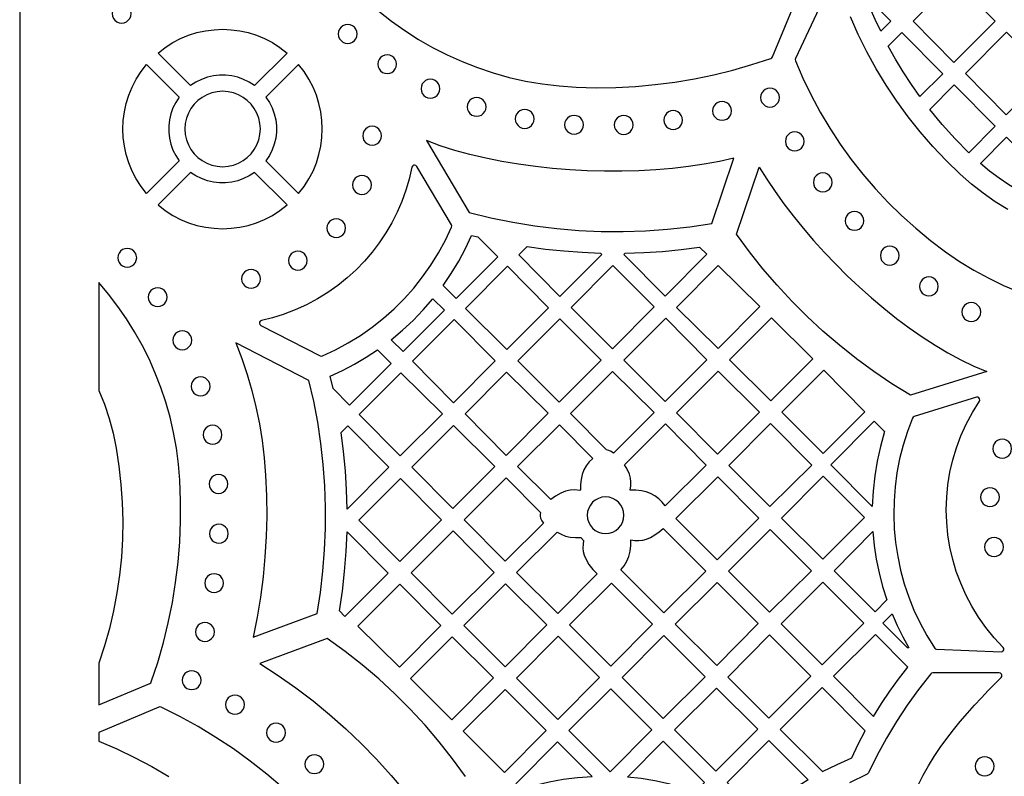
# Model space of a CAD drawing. Header units: millimetres. Extents: x -1358 to 1640, y -1421 to -323.
# Tile 6 of 131: x -1358 to -1184, y -1151 to -1017. Entities that reach past the tile are written whole.
import ezdxf

# ---------------------------------------------------------------- set-up
doc = ezdxf.new("R2010")
doc.units = ezdxf.units.MM
doc.layers.add('pattern', color=5, linetype='Continuous', true_color=0x0000ff)

msp = doc.modelspace()

# ---------------------------------------------------------------- linework, layer by layer
at = {"layer": 'pattern'}
for points in [[(1640.39, -1421.13), (1640.39, -323.13), (-1357.61, -323.13), (-1357.61, -1421.13)], [(-1199.68, -1017.1), (-1192.42, -1009.82), (-1185.19, -1017.13), (-1192.46, -1024.42)], [(-1205.42, -1018.91), (-1206.41, -1016.82), (-1207.32, -1014.7), (-1208.18, -1012.55), (-1203.65, -1017.14)], [(-1339.6, -1017.46), (-1339.16, -1017.4), (-1338.75, -1017.23), (-1338.41, -1016.97), (-1338.15, -1016.63), (-1337.98, -1016.23), (-1337.92, -1015.78), (-1337.98, -1015.33), (-1338.15, -1014.93), (-1338.41, -1014.59), (-1338.75, -1014.33), (-1339.16, -1014.16), (-1339.6, -1014.1), (-1340.05, -1014.16), (-1340.45, -1014.33), (-1340.79, -1014.59), (-1341.05, -1014.93), (-1341.22, -1015.33), (-1341.28, -1015.78), (-1341.22, -1016.23), (-1341.05, -1016.63), (-1340.79, -1016.97), (-1340.45, -1017.23), (-1340.05, -1017.4)], [(-1299.63, -1021.05), (-1299.19, -1020.99), (-1298.79, -1020.82), (-1298.45, -1020.56), (-1298.19, -1020.22), (-1298.02, -1019.83), (-1297.96, -1019.38), (-1298.02, -1018.94), (-1298.19, -1018.54), (-1298.45, -1018.2), (-1298.79, -1017.94), (-1299.19, -1017.77), (-1299.63, -1017.71), (-1300.07, -1017.77), (-1300.47, -1017.94), (-1300.81, -1018.2), (-1301.07, -1018.54), (-1301.24, -1018.94), (-1301.3, -1019.38), (-1301.24, -1019.83), (-1301.07, -1020.22), (-1300.81, -1020.56), (-1300.47, -1020.82), (-1300.07, -1020.99)], [(-1316.09, -1028.52), (-1317.04, -1027.9), (-1318.03, -1027.41), (-1319.06, -1027.04), (-1320.12, -1026.8), (-1321.2, -1026.67), (-1322.28, -1026.67), (-1323.36, -1026.8), (-1324.42, -1027.04), (-1325.45, -1027.41), (-1326.45, -1027.9), (-1327.39, -1028.52), (-1333.15, -1022.75), (-1331.88, -1021.77), (-1330.55, -1020.92), (-1329.17, -1020.2), (-1327.74, -1019.61), (-1326.27, -1019.15), (-1324.78, -1018.82), (-1323.26, -1018.63), (-1321.74, -1018.56), (-1320.22, -1018.63), (-1318.71, -1018.82), (-1317.22, -1019.15), (-1315.75, -1019.61), (-1314.32, -1020.2), (-1312.93, -1020.92), (-1311.6, -1021.77), (-1310.33, -1022.75)], [(-1194.44, -1026.41), (-1198.47, -1030.46), (-1199.99, -1028.3), (-1201.43, -1026.09), (-1202.8, -1023.84), (-1204.09, -1021.53), (-1201.66, -1019.1)], [(-1190.44, -1026.38), (-1183.17, -1019.09), (-1175.95, -1026.41), (-1183.21, -1033.7)], [(-1292.65, -1026.39), (-1292.2, -1026.34), (-1291.8, -1026.17), (-1291.47, -1025.91), (-1291.21, -1025.57), (-1291.04, -1025.17), (-1290.98, -1024.73), (-1291.04, -1024.28), (-1291.21, -1023.88), (-1291.47, -1023.55), (-1291.8, -1023.29), (-1292.2, -1023.12), (-1292.65, -1023.06), (-1293.09, -1023.12), (-1293.49, -1023.29), (-1293.82, -1023.55), (-1294.08, -1023.88), (-1294.25, -1024.28), (-1294.31, -1024.73), (-1294.25, -1025.17), (-1294.08, -1025.57), (-1293.82, -1025.91), (-1293.49, -1026.17), (-1293.09, -1026.34)], [(-1335.17, -1024.77), (-1329.41, -1030.54), (-1330.03, -1031.48), (-1330.52, -1032.47), (-1330.88, -1033.51), (-1331.13, -1034.57), (-1331.25, -1035.64), (-1331.25, -1036.73), (-1331.13, -1037.8), (-1330.88, -1038.86), (-1330.52, -1039.9), (-1330.03, -1040.89), (-1329.41, -1041.83), (-1335.17, -1047.59), (-1336.16, -1046.33), (-1337.01, -1044.99), (-1337.73, -1043.61), (-1338.32, -1042.18), (-1338.78, -1040.71), (-1339.1, -1039.22), (-1339.3, -1037.71), (-1339.37, -1036.19), (-1339.3, -1034.66), (-1339.1, -1033.15), (-1338.78, -1031.66), (-1338.32, -1030.19), (-1337.73, -1028.76), (-1337.01, -1027.37), (-1336.16, -1026.04)], [(-1314.07, -1030.54), (-1313.46, -1031.48), (-1312.97, -1032.47), (-1312.6, -1033.51), (-1312.36, -1034.57), (-1312.23, -1035.64), (-1312.23, -1036.73), (-1312.36, -1037.8), (-1312.6, -1038.86), (-1312.97, -1039.89), (-1313.46, -1040.89), (-1314.07, -1041.83), (-1308.31, -1047.59), (-1307.33, -1046.33), (-1306.48, -1045), (-1305.76, -1043.61), (-1305.17, -1042.18), (-1304.71, -1040.71), (-1304.38, -1039.22), (-1304.18, -1037.71), (-1304.12, -1036.18), (-1304.18, -1034.66), (-1304.38, -1033.15), (-1304.71, -1031.66), (-1305.17, -1030.19), (-1305.76, -1028.76), (-1306.48, -1027.37), (-1307.33, -1026.04), (-1308.31, -1024.77)], [(-1285, -1030.72), (-1284.56, -1030.66), (-1284.16, -1030.5), (-1283.83, -1030.24), (-1283.57, -1029.9), (-1283.4, -1029.5), (-1283.34, -1029.06), (-1283.4, -1028.61), (-1283.57, -1028.21), (-1283.83, -1027.88), (-1284.16, -1027.62), (-1284.56, -1027.45), (-1285, -1027.39), (-1285.45, -1027.45), (-1285.85, -1027.62), (-1286.18, -1027.88), (-1286.44, -1028.21), (-1286.61, -1028.61), (-1286.67, -1029.06), (-1286.61, -1029.5), (-1286.44, -1029.9), (-1286.18, -1030.24), (-1285.85, -1030.5), (-1285.45, -1030.66)], [(-1185.19, -1035.69), (-1189.86, -1040.37), (-1192.27, -1037.92), (-1194.57, -1035.38), (-1196.76, -1032.72), (-1192.41, -1028.37)], [(-1321.74, -1042.85), (-1320.76, -1042.78), (-1319.82, -1042.57), (-1318.93, -1042.23), (-1318.11, -1041.78), (-1317.37, -1041.22), (-1316.71, -1040.56), (-1316.15, -1039.82), (-1315.69, -1039), (-1315.36, -1038.11), (-1315.15, -1037.17), (-1315.07, -1036.18), (-1315.15, -1035.2), (-1315.36, -1034.26), (-1315.69, -1033.37), (-1316.15, -1032.55), (-1316.71, -1031.81), (-1317.37, -1031.15), (-1318.11, -1030.59), (-1318.93, -1030.14), (-1319.82, -1029.8), (-1320.76, -1029.59), (-1321.74, -1029.52), (-1322.73, -1029.59), (-1323.67, -1029.8), (-1324.55, -1030.14), (-1325.37, -1030.59), (-1326.12, -1031.15), (-1326.78, -1031.81), (-1327.34, -1032.55), (-1327.79, -1033.37), (-1328.13, -1034.26), (-1328.34, -1035.2), (-1328.41, -1036.18), (-1328.34, -1037.17), (-1328.13, -1038.11), (-1327.79, -1039), (-1327.34, -1039.82), (-1326.78, -1040.56), (-1326.12, -1041.22), (-1325.37, -1041.78), (-1324.55, -1042.23), (-1323.67, -1042.57), (-1322.73, -1042.78)], [(-1224.99, -1032.3), (-1224.54, -1032.24), (-1224.14, -1032.07), (-1223.81, -1031.81), (-1223.55, -1031.47), (-1223.38, -1031.08), (-1223.32, -1030.63), (-1223.38, -1030.19), (-1223.55, -1029.79), (-1223.81, -1029.45), (-1224.14, -1029.19), (-1224.54, -1029.02), (-1224.99, -1028.96), (-1225.43, -1029.02), (-1225.83, -1029.19), (-1226.16, -1029.45), (-1226.42, -1029.79), (-1226.59, -1030.19), (-1226.65, -1030.63), (-1226.59, -1031.08), (-1226.42, -1031.47), (-1226.16, -1031.81), (-1225.83, -1032.07), (-1225.43, -1032.24)], [(-1276.85, -1033.94), (-1276.4, -1033.88), (-1276, -1033.71), (-1275.67, -1033.45), (-1275.41, -1033.11), (-1275.24, -1032.72), (-1275.18, -1032.27), (-1275.24, -1031.83), (-1275.41, -1031.43), (-1275.67, -1031.09), (-1276, -1030.83), (-1276.4, -1030.67), (-1276.85, -1030.61), (-1277.29, -1030.67), (-1277.69, -1030.83), (-1278.03, -1031.09), (-1278.29, -1031.43), (-1278.45, -1031.83), (-1278.51, -1032.27), (-1278.45, -1032.72), (-1278.29, -1033.11), (-1278.03, -1033.45), (-1277.69, -1033.71), (-1277.29, -1033.88)], [(-1233.46, -1034.65), (-1233.02, -1034.59), (-1232.62, -1034.43), (-1232.28, -1034.16), (-1232.02, -1033.83), (-1231.86, -1033.43), (-1231.8, -1032.98), (-1231.86, -1032.54), (-1232.02, -1032.14), (-1232.28, -1031.81), (-1232.62, -1031.55), (-1233.02, -1031.38), (-1233.46, -1031.32), (-1233.91, -1031.38), (-1234.3, -1031.55), (-1234.64, -1031.81), (-1234.9, -1032.14), (-1235.07, -1032.54), (-1235.13, -1032.98), (-1235.07, -1033.43), (-1234.9, -1033.83), (-1234.64, -1034.16), (-1234.3, -1034.43), (-1233.91, -1034.59)], [(-1268.33, -1036.07), (-1267.89, -1036.01), (-1267.49, -1035.84), (-1267.16, -1035.58), (-1266.9, -1035.24), (-1266.73, -1034.84), (-1266.67, -1034.4), (-1266.73, -1033.96), (-1266.9, -1033.56), (-1267.16, -1033.22), (-1267.49, -1032.96), (-1267.89, -1032.79), (-1268.33, -1032.73), (-1268.78, -1032.79), (-1269.18, -1032.96), (-1269.51, -1033.22), (-1269.77, -1033.56), (-1269.94, -1033.96), (-1270, -1034.4), (-1269.94, -1034.84), (-1269.77, -1035.24), (-1269.51, -1035.58), (-1269.18, -1035.84), (-1268.78, -1036.01)], [(-1259.61, -1037.11), (-1259.17, -1037.05), (-1258.77, -1036.88), (-1258.43, -1036.62), (-1258.17, -1036.28), (-1258, -1035.88), (-1257.94, -1035.44), (-1258, -1035), (-1258.17, -1034.6), (-1258.43, -1034.26), (-1258.77, -1034), (-1259.17, -1033.83), (-1259.61, -1033.77), (-1260.05, -1033.83), (-1260.45, -1034), (-1260.79, -1034.26), (-1261.05, -1034.6), (-1261.22, -1035), (-1261.28, -1035.44), (-1261.22, -1035.88), (-1261.05, -1036.28), (-1260.79, -1036.62), (-1260.45, -1036.88), (-1260.05, -1037.05)], [(-1250.84, -1037.13), (-1250.39, -1037.07), (-1249.99, -1036.9), (-1249.66, -1036.64), (-1249.39, -1036.3), (-1249.23, -1035.91), (-1249.17, -1035.46), (-1249.23, -1035.02), (-1249.39, -1034.62), (-1249.66, -1034.28), (-1249.99, -1034.02), (-1250.39, -1033.85), (-1250.84, -1033.8), (-1251.28, -1033.85), (-1251.68, -1034.02), (-1252.01, -1034.28), (-1252.27, -1034.62), (-1252.44, -1035.02), (-1252.5, -1035.46), (-1252.44, -1035.91), (-1252.27, -1036.3), (-1252.01, -1036.64), (-1251.68, -1036.9), (-1251.28, -1037.07)], [(-1242.1, -1036.28), (-1241.66, -1036.22), (-1241.26, -1036.05), (-1240.92, -1035.79), (-1240.66, -1035.45), (-1240.49, -1035.06), (-1240.43, -1034.61), (-1240.49, -1034.17), (-1240.66, -1033.77), (-1240.92, -1033.43), (-1241.26, -1033.17), (-1241.66, -1033), (-1242.1, -1032.94), (-1242.54, -1033), (-1242.94, -1033.17), (-1243.28, -1033.43), (-1243.54, -1033.77), (-1243.71, -1034.17), (-1243.77, -1034.61), (-1243.71, -1035.06), (-1243.54, -1035.45), (-1243.28, -1035.79), (-1242.94, -1036.05), (-1242.54, -1036.22)], [(-1295.31, -1039.05), (-1294.86, -1038.99), (-1294.47, -1038.82), (-1294.13, -1038.56), (-1293.87, -1038.22), (-1293.7, -1037.82), (-1293.64, -1037.38), (-1293.7, -1036.94), (-1293.87, -1036.54), (-1294.13, -1036.2), (-1294.47, -1035.94), (-1294.86, -1035.77), (-1295.31, -1035.71), (-1295.75, -1035.77), (-1296.15, -1035.94), (-1296.49, -1036.2), (-1296.75, -1036.54), (-1296.92, -1036.94), (-1296.98, -1037.38), (-1296.92, -1037.82), (-1296.75, -1038.22), (-1296.49, -1038.56), (-1296.15, -1038.82), (-1295.75, -1038.99)], [(-1220.61, -1040.04), (-1220.16, -1039.98), (-1219.76, -1039.82), (-1219.43, -1039.55), (-1219.17, -1039.22), (-1219, -1038.82), (-1218.94, -1038.37), (-1219, -1037.93), (-1219.17, -1037.53), (-1219.43, -1037.2), (-1219.76, -1036.94), (-1220.16, -1036.77), (-1220.61, -1036.71), (-1221.05, -1036.77), (-1221.45, -1036.94), (-1221.78, -1037.2), (-1222.04, -1037.53), (-1222.21, -1037.93), (-1222.27, -1038.37), (-1222.21, -1038.82), (-1222.04, -1039.22), (-1221.78, -1039.55), (-1221.45, -1039.82), (-1221.05, -1039.98)], [(-1231.36, -1041.32), (-1233.93, -1041.9), (-1236.6, -1042.39), (-1239.38, -1042.81), (-1242.24, -1043.14), (-1245.17, -1043.39), (-1248.15, -1043.56), (-1251.18, -1043.64), (-1254.24, -1043.65), (-1257.31, -1043.57), (-1260.38, -1043.4), (-1263.44, -1043.16), (-1266.46, -1042.83), (-1269.45, -1042.42), (-1272.38, -1041.93), (-1275.24, -1041.36), (-1278.02, -1040.7), (-1280.7, -1039.96), (-1283.27, -1039.13), (-1285.71, -1038.23), (-1278.14, -1050.94), (-1274.31, -1051.88), (-1270.46, -1052.67), (-1266.58, -1053.31), (-1262.68, -1053.8), (-1258.77, -1054.13), (-1254.85, -1054.3), (-1250.93, -1054.32), (-1247, -1054.19), (-1243.08, -1053.9), (-1239.17, -1053.46), (-1235.27, -1052.86)], [(-1175.94, -1044.96), (-1179.12, -1048.15), (-1180.98, -1047.14), (-1182.77, -1046.06), (-1184.49, -1044.89), (-1186.17, -1043.63), (-1187.79, -1042.28), (-1183.17, -1037.65)], [(-1333.15, -1049.61), (-1331.88, -1050.6), (-1330.55, -1051.45), (-1329.17, -1052.17), (-1327.74, -1052.76), (-1326.27, -1053.22), (-1324.77, -1053.55), (-1323.26, -1053.74), (-1321.74, -1053.81), (-1320.22, -1053.74), (-1318.71, -1053.55), (-1317.22, -1053.22), (-1315.75, -1052.76), (-1314.32, -1052.17), (-1312.93, -1051.45), (-1311.6, -1050.6), (-1310.33, -1049.61), (-1316.09, -1043.85), (-1317.04, -1044.47), (-1318.03, -1044.96), (-1319.06, -1045.33), (-1320.12, -1045.57), (-1321.2, -1045.69), (-1322.28, -1045.69), (-1323.36, -1045.57), (-1324.42, -1045.33), (-1325.45, -1044.96), (-1326.45, -1044.47), (-1327.39, -1043.85)], [(-1304.5, -1076.28), (-1304.3, -1076.33), (-1304.1, -1076.29), (-1301.78, -1075.21), (-1299.53, -1073.99), (-1297.37, -1072.66), (-1295.29, -1071.21), (-1293.31, -1069.64), (-1291.42, -1067.96), (-1289.63, -1066.18), (-1287.95, -1064.3), (-1286.38, -1062.32), (-1284.92, -1060.25), (-1283.57, -1058.09), (-1282.36, -1055.85), (-1281.26, -1053.53), (-1281.22, -1053.31), (-1281.29, -1053.1), (-1287.43, -1042.79), (-1287.6, -1042.62), (-1287.81, -1042.56), (-1288.02, -1042.6), (-1288.2, -1042.73), (-1288.3, -1042.94), (-1288.78, -1045.03), (-1289.37, -1047.02), (-1290.08, -1048.98), (-1290.9, -1050.89), (-1291.84, -1052.75), (-1292.89, -1054.55), (-1294.04, -1056.29), (-1295.3, -1057.96), (-1296.67, -1059.56), (-1298.14, -1061.07), (-1299.7, -1062.5), (-1301.36, -1063.84), (-1303.12, -1065.08), (-1304.97, -1066.22), (-1306.91, -1067.25), (-1308.94, -1068.17), (-1311.06, -1068.96), (-1312.95, -1069.55), (-1314.86, -1070.02), (-1315.08, -1070.13), (-1315.2, -1070.31), (-1315.23, -1070.53), (-1315.16, -1070.74), (-1314.97, -1070.91)], [(-1230.9, -1054.78), (-1226.88, -1042.93), (-1225.54, -1045.07), (-1224.09, -1047.23), (-1222.52, -1049.39), (-1220.86, -1051.56), (-1219.11, -1053.73), (-1217.27, -1055.87), (-1215.35, -1057.99), (-1213.37, -1060.08), (-1211.32, -1062.12), (-1209.21, -1064.1), (-1207.06, -1066.03), (-1204.86, -1067.88), (-1202.63, -1069.66), (-1200.38, -1071.34), (-1198.1, -1072.92), (-1195.81, -1074.4), (-1193.52, -1075.76), (-1191.23, -1076.99), (-1188.94, -1078.09), (-1186.67, -1079.04), (-1200.15, -1083.22), (-1203.43, -1081.2), (-1206.61, -1079.05), (-1209.71, -1076.79), (-1212.71, -1074.41), (-1215.62, -1071.92), (-1218.43, -1069.32), (-1221.14, -1066.61), (-1223.74, -1063.8), (-1226.24, -1060.89), (-1228.63, -1057.88)], [(-1215.65, -1047.29), (-1215.2, -1047.23), (-1214.81, -1047.06), (-1214.47, -1046.8), (-1214.21, -1046.46), (-1214.04, -1046.06), (-1213.98, -1045.62), (-1214.04, -1045.18), (-1214.21, -1044.78), (-1214.47, -1044.44), (-1214.81, -1044.18), (-1215.2, -1044.01), (-1215.65, -1043.95), (-1216.09, -1044.01), (-1216.49, -1044.18), (-1216.83, -1044.44), (-1217.09, -1044.78), (-1217.25, -1045.18), (-1217.31, -1045.62), (-1217.25, -1046.06), (-1217.09, -1046.46), (-1216.83, -1046.8), (-1216.49, -1047.06), (-1216.09, -1047.23)], [(-1297.12, -1047.74), (-1296.67, -1047.68), (-1296.27, -1047.52), (-1295.94, -1047.26), (-1295.68, -1046.92), (-1295.51, -1046.52), (-1295.45, -1046.08), (-1295.51, -1045.63), (-1295.68, -1045.24), (-1295.94, -1044.9), (-1296.27, -1044.64), (-1296.67, -1044.47), (-1297.12, -1044.41), (-1297.56, -1044.47), (-1297.96, -1044.64), (-1298.29, -1044.9), (-1298.56, -1045.24), (-1298.72, -1045.63), (-1298.78, -1046.08), (-1298.72, -1046.52), (-1298.56, -1046.92), (-1298.29, -1047.26), (-1297.96, -1047.52), (-1297.56, -1047.68)], [(-1210.05, -1054.09), (-1209.6, -1054.03), (-1209.21, -1053.86), (-1208.87, -1053.6), (-1208.61, -1053.26), (-1208.44, -1052.86), (-1208.38, -1052.42), (-1208.44, -1051.98), (-1208.61, -1051.58), (-1208.87, -1051.24), (-1209.21, -1050.98), (-1209.6, -1050.81), (-1210.05, -1050.75), (-1210.49, -1050.81), (-1210.89, -1050.98), (-1211.23, -1051.24), (-1211.49, -1051.58), (-1211.65, -1051.98), (-1211.71, -1052.42), (-1211.65, -1052.86), (-1211.49, -1053.26), (-1211.23, -1053.6), (-1210.89, -1053.86), (-1210.49, -1054.03)], [(-1301.66, -1055.38), (-1301.21, -1055.32), (-1300.82, -1055.15), (-1300.48, -1054.89), (-1300.22, -1054.55), (-1300.05, -1054.15), (-1299.99, -1053.71), (-1300.05, -1053.27), (-1300.22, -1052.87), (-1300.48, -1052.53), (-1300.82, -1052.27), (-1301.21, -1052.1), (-1301.66, -1052.04), (-1302.1, -1052.1), (-1302.5, -1052.27), (-1302.83, -1052.53), (-1303.1, -1052.87), (-1303.26, -1053.27), (-1303.32, -1053.71), (-1303.26, -1054.15), (-1303.1, -1054.55), (-1302.83, -1054.89), (-1302.5, -1055.15), (-1302.1, -1055.32)], [(-1273.09, -1058.78), (-1280.45, -1066.14), (-1282.76, -1063.83), (-1281.32, -1061.71), (-1280.01, -1059.54), (-1278.82, -1057.3), (-1277.74, -1054.98), (-1276.62, -1055.26)], [(-1338.6, -1060.61), (-1338.16, -1060.55), (-1337.76, -1060.39), (-1337.42, -1060.13), (-1337.16, -1059.79), (-1336.99, -1059.39), (-1336.93, -1058.95), (-1336.99, -1058.5), (-1337.16, -1058.11), (-1337.42, -1057.77), (-1337.76, -1057.51), (-1338.16, -1057.34), (-1338.6, -1057.28), (-1339.04, -1057.34), (-1339.44, -1057.51), (-1339.78, -1057.77), (-1340.04, -1058.11), (-1340.21, -1058.5), (-1340.27, -1058.95), (-1340.21, -1059.39), (-1340.04, -1059.79), (-1339.78, -1060.13), (-1339.44, -1060.39), (-1339.04, -1060.55)], [(-1308.44, -1061.12), (-1307.99, -1061.06), (-1307.6, -1060.89), (-1307.26, -1060.63), (-1307, -1060.29), (-1306.83, -1059.9), (-1306.77, -1059.45), (-1306.83, -1059.01), (-1307, -1058.61), (-1307.26, -1058.27), (-1307.6, -1058.01), (-1307.99, -1057.84), (-1308.44, -1057.79), (-1308.88, -1057.84), (-1309.28, -1058.01), (-1309.62, -1058.27), (-1309.88, -1058.61), (-1310.04, -1059.01), (-1310.1, -1059.45), (-1310.04, -1059.9), (-1309.88, -1060.29), (-1309.62, -1060.63), (-1309.28, -1060.89), (-1308.88, -1061.06)], [(-1269.39, -1058.45), (-1267.91, -1056.97), (-1264.68, -1057.41), (-1261.45, -1057.74), (-1258.21, -1057.98), (-1254.95, -1058.11), (-1254.71, -1058.36), (-1262.13, -1065.77)], [(-1250.8, -1058.37), (-1250.56, -1058.13), (-1247.26, -1058.02), (-1243.97, -1057.81), (-1240.69, -1057.49), (-1237.42, -1057.06), (-1236.17, -1058.31), (-1243.51, -1065.73)], [(-1203.82, -1060.24), (-1203.37, -1060.18), (-1202.98, -1060.01), (-1202.64, -1059.75), (-1202.38, -1059.41), (-1202.21, -1059.01), (-1202.15, -1058.57), (-1202.21, -1058.13), (-1202.38, -1057.73), (-1202.64, -1057.39), (-1202.98, -1057.13), (-1203.37, -1056.96), (-1203.82, -1056.9), (-1204.26, -1056.96), (-1204.66, -1057.13), (-1205, -1057.39), (-1205.26, -1057.73), (-1205.42, -1058.13), (-1205.48, -1058.57), (-1205.42, -1059.01), (-1205.26, -1059.41), (-1205, -1059.75), (-1204.66, -1060.01), (-1204.26, -1060.18)], [(-1316.72, -1064.34), (-1316.27, -1064.28), (-1315.87, -1064.11), (-1315.54, -1063.85), (-1315.28, -1063.51), (-1315.11, -1063.12), (-1315.05, -1062.67), (-1315.11, -1062.23), (-1315.28, -1061.83), (-1315.54, -1061.49), (-1315.87, -1061.23), (-1316.27, -1061.07), (-1316.72, -1061.01), (-1317.16, -1061.07), (-1317.56, -1061.23), (-1317.89, -1061.49), (-1318.15, -1061.83), (-1318.32, -1062.23), (-1318.38, -1062.67), (-1318.32, -1063.12), (-1318.15, -1063.51), (-1317.89, -1063.85), (-1317.56, -1064.11), (-1317.16, -1064.28)], [(-1278.83, -1067.89), (-1271.5, -1075.14), (-1264.14, -1067.78), (-1271.4, -1060.45)], [(-1260.13, -1067.72), (-1252.84, -1075.03), (-1245.45, -1067.63), (-1252.75, -1060.32)], [(-1234.15, -1060.31), (-1226.79, -1067.53), (-1234.14, -1074.96), (-1241.51, -1067.74)], [(-1340.56, -1092.6), (-1340.07, -1095.8), (-1339.71, -1099.01), (-1339.48, -1102.22), (-1339.4, -1105.43), (-1339.45, -1108.64), (-1339.64, -1111.84), (-1339.97, -1115.03), (-1340.43, -1118.2), (-1341.02, -1121.35), (-1341.75, -1124.48), (-1342.61, -1127.57), (-1343.6, -1130.63), (-1343.6, -1137.97), (-1334.6, -1134.2), (-1334.44, -1134.09), (-1334.34, -1133.92), (-1333.2, -1130.47), (-1332.2, -1126.98), (-1331.34, -1123.46), (-1330.62, -1119.91), (-1330.04, -1116.34), (-1329.61, -1112.75), (-1329.32, -1109.14), (-1329.17, -1105.52), (-1329.16, -1101.89), (-1329.3, -1098.26), (-1329.54, -1095.42), (-1329.91, -1092.61), (-1330.41, -1089.86), (-1331.03, -1087.14), (-1331.78, -1084.48), (-1332.66, -1081.87), (-1333.65, -1079.32), (-1334.75, -1076.83), (-1335.97, -1074.4), (-1337.29, -1072.04), (-1338.72, -1069.75), (-1340.25, -1067.53), (-1341.88, -1065.39), (-1343.6, -1063.32), (-1343.6, -1082.4), (-1342.64, -1084.85), (-1341.81, -1087.37), (-1341.11, -1089.96)], [(-1196.9, -1065.67), (-1196.46, -1065.61), (-1196.06, -1065.45), (-1195.72, -1065.19), (-1195.46, -1064.85), (-1195.29, -1064.45), (-1195.23, -1064.01), (-1195.29, -1063.56), (-1195.46, -1063.17), (-1195.72, -1062.83), (-1196.06, -1062.57), (-1196.46, -1062.4), (-1196.9, -1062.34), (-1197.34, -1062.4), (-1197.74, -1062.57), (-1198.08, -1062.83), (-1198.34, -1063.17), (-1198.51, -1063.56), (-1198.57, -1064.01), (-1198.51, -1064.45), (-1198.34, -1064.85), (-1198.08, -1065.19), (-1197.74, -1065.45), (-1197.34, -1065.61)], [(-1333.22, -1067.58), (-1332.78, -1067.52), (-1332.38, -1067.35), (-1332.04, -1067.09), (-1331.78, -1066.75), (-1331.62, -1066.35), (-1331.56, -1065.91), (-1331.62, -1065.47), (-1331.78, -1065.07), (-1332.04, -1064.73), (-1332.38, -1064.47), (-1332.78, -1064.3), (-1333.22, -1064.24), (-1333.67, -1064.3), (-1334.06, -1064.47), (-1334.4, -1064.73), (-1334.66, -1065.07), (-1334.83, -1065.47), (-1334.89, -1065.91), (-1334.83, -1066.35), (-1334.66, -1066.75), (-1334.4, -1067.09), (-1334.06, -1067.35), (-1333.67, -1067.52)], [(-1289.85, -1075.53), (-1291.94, -1073.43), (-1289.94, -1071.77), (-1288.05, -1070.01), (-1286.26, -1068.15), (-1284.57, -1066.18), (-1282.53, -1068.21)], [(-1189.4, -1070.2), (-1188.95, -1070.14), (-1188.56, -1069.98), (-1188.22, -1069.71), (-1187.96, -1069.38), (-1187.79, -1068.98), (-1187.73, -1068.53), (-1187.79, -1068.09), (-1187.96, -1067.69), (-1188.22, -1067.36), (-1188.56, -1067.09), (-1188.95, -1066.93), (-1189.4, -1066.87), (-1189.84, -1066.93), (-1190.24, -1067.09), (-1190.58, -1067.36), (-1190.84, -1067.69), (-1191.01, -1068.09), (-1191.07, -1068.53), (-1191.01, -1068.98), (-1190.84, -1069.38), (-1190.58, -1069.71), (-1190.24, -1069.98), (-1189.84, -1070.14)], [(-1288.19, -1077.24), (-1280.93, -1084.57), (-1273.54, -1077.18), (-1280.79, -1069.85)], [(-1262.13, -1069.72), (-1269.53, -1077.14), (-1262.26, -1084.46), (-1254.82, -1077.02)], [(-1243.4, -1069.65), (-1250.8, -1077.04), (-1243.54, -1084.37), (-1236.15, -1076.98)], [(-1217.44, -1076.82), (-1224.74, -1069.58), (-1232.12, -1076.96), (-1224.85, -1084.23)], [(-1328.87, -1075.19), (-1328.42, -1075.13), (-1328.03, -1074.97), (-1327.69, -1074.71), (-1327.43, -1074.37), (-1327.26, -1073.97), (-1327.2, -1073.53), (-1327.26, -1073.08), (-1327.43, -1072.69), (-1327.69, -1072.35), (-1328.03, -1072.09), (-1328.42, -1071.92), (-1328.87, -1071.86), (-1329.31, -1071.92), (-1329.71, -1072.09), (-1330.05, -1072.35), (-1330.31, -1072.69), (-1330.47, -1073.08), (-1330.53, -1073.53), (-1330.47, -1073.97), (-1330.31, -1074.37), (-1330.05, -1074.71), (-1329.71, -1074.97), (-1329.31, -1075.13)], [(-1314.14, -1097.38), (-1313.99, -1101.03), (-1313.95, -1104.65), (-1314.04, -1108.24), (-1314.26, -1111.81), (-1314.59, -1115.37), (-1315.05, -1118.92), (-1315.64, -1122.47), (-1316.35, -1126.02), (-1305.02, -1121.84), (-1304.44, -1118.1), (-1304, -1114.35), (-1303.71, -1110.58), (-1303.55, -1106.81), (-1303.54, -1103.04), (-1303.67, -1099.28), (-1303.95, -1095.51), (-1304.37, -1091.76), (-1304.92, -1088.03), (-1305.62, -1084.31), (-1306.47, -1080.62), (-1319.42, -1073.98), (-1318.36, -1076.74), (-1317.41, -1079.55), (-1316.57, -1082.41), (-1315.85, -1085.32), (-1315.24, -1088.27), (-1314.75, -1091.27), (-1314.38, -1094.3)], [(-1302.73, -1079.85), (-1300.55, -1078.85), (-1298.43, -1077.75), (-1296.37, -1076.54), (-1294.36, -1075.22), (-1291.94, -1077.62), (-1299.3, -1084.98), (-1302.21, -1082.07)], [(-1245.47, -1086.3), (-1252.64, -1093.47), (-1253.06, -1093.2), (-1253.5, -1092.99), (-1253.89, -1092.9), (-1260.25, -1086.48), (-1252.8, -1079.04)], [(-1226.84, -1086.21), (-1234.14, -1078.98), (-1241.5, -1086.34), (-1234.27, -1093.64)], [(-1208.2, -1086.17), (-1215.46, -1078.84), (-1222.87, -1086.25), (-1215.58, -1093.54)], [(-1325.63, -1083.34), (-1325.18, -1083.28), (-1324.78, -1083.12), (-1324.45, -1082.86), (-1324.19, -1082.52), (-1324.02, -1082.12), (-1323.96, -1081.68), (-1324.02, -1081.23), (-1324.19, -1080.84), (-1324.45, -1080.5), (-1324.78, -1080.24), (-1325.18, -1080.07), (-1325.63, -1080.01), (-1326.07, -1080.07), (-1326.47, -1080.24), (-1326.8, -1080.5), (-1327.06, -1080.84), (-1327.23, -1081.23), (-1327.29, -1081.68), (-1327.23, -1082.12), (-1327.06, -1082.52), (-1326.8, -1082.86), (-1326.47, -1083.12), (-1326.07, -1083.28)], [(-1290.23, -1079.28), (-1297.59, -1086.64), (-1290.33, -1093.97), (-1282.9, -1086.54)], [(-1271.54, -1079.18), (-1278.89, -1086.54), (-1271.64, -1093.87), (-1264.21, -1086.44)], [(-1184.15, -1128.62), (-1183.91, -1128.57), (-1183.74, -1128.43), (-1183.66, -1128.23), (-1183.66, -1128.01), (-1183.79, -1127.81), (-1185.37, -1126.1), (-1186.83, -1124.31), (-1188.15, -1122.45), (-1189.33, -1120.52), (-1190.38, -1118.52), (-1191.28, -1116.48), (-1192.06, -1114.39), (-1192.69, -1112.26), (-1193.18, -1110.1), (-1193.53, -1107.91), (-1193.74, -1105.71), (-1193.82, -1103.5), (-1193.74, -1101.28), (-1193.53, -1099.07), (-1193.17, -1096.87), (-1192.67, -1094.69), (-1192.02, -1092.53), (-1191.23, -1090.41), (-1190.29, -1088.33), (-1189.2, -1086.3), (-1187.97, -1084.32), (-1187.89, -1084.09), (-1187.93, -1083.87), (-1188.06, -1083.69), (-1188.26, -1083.59), (-1188.5, -1083.6), (-1199.49, -1087.01), (-1199.68, -1087.11), (-1199.79, -1087.28), (-1200.7, -1089.65), (-1201.45, -1092.06), (-1202.07, -1094.49), (-1202.54, -1096.94), (-1202.87, -1099.41), (-1203.06, -1101.89), (-1203.1, -1104.36), (-1203.01, -1106.83), (-1202.78, -1109.3), (-1202.4, -1111.74), (-1201.89, -1114.17), (-1201.24, -1116.56), (-1200.45, -1118.92), (-1199.53, -1121.24), (-1198.46, -1123.51), (-1197.27, -1125.73), (-1195.93, -1127.89), (-1195.78, -1128.05), (-1195.56, -1128.11)], [(-1323.51, -1091.88), (-1323.07, -1091.82), (-1322.67, -1091.66), (-1322.33, -1091.4), (-1322.07, -1091.06), (-1321.91, -1090.66), (-1321.85, -1090.22), (-1321.91, -1089.77), (-1322.07, -1089.38), (-1322.33, -1089.04), (-1322.67, -1088.78), (-1323.07, -1088.61), (-1323.51, -1088.55), (-1323.96, -1088.61), (-1324.35, -1088.78), (-1324.69, -1089.04), (-1324.95, -1089.38), (-1325.12, -1089.77), (-1325.18, -1090.22), (-1325.12, -1090.66), (-1324.95, -1091.06), (-1324.69, -1091.4), (-1324.35, -1091.66), (-1323.96, -1091.82)], [(-1292.34, -1095.97), (-1299.73, -1103.36), (-1299.82, -1099.96), (-1300.03, -1096.58), (-1300.35, -1093.2), (-1300.79, -1089.83), (-1299.59, -1088.64)], [(-1288.29, -1095.93), (-1281.04, -1103.26), (-1273.61, -1095.84), (-1280.93, -1088.58)], [(-1258.59, -1100.08), (-1259.48, -1099.98), (-1260.32, -1100.02), (-1261.14, -1100.21), (-1261.97, -1100.54), (-1262.89, -1101.06), (-1263.75, -1101.69), (-1269.63, -1095.86), (-1262.21, -1088.45), (-1256.31, -1094.41), (-1256.96, -1095.04), (-1257.48, -1095.71), (-1257.88, -1096.44), (-1258.18, -1097.24), (-1258.38, -1098.12), (-1258.48, -1099.05), (-1258.49, -1099.99)], [(-1247.71, -1100.13), (-1248.7, -1100.02), (-1249.69, -1100.02), (-1249.58, -1099.28), (-1249.57, -1098.58), (-1249.65, -1097.9), (-1249.84, -1097.22), (-1250.13, -1096.54), (-1250.4, -1096.03), (-1250.7, -1095.53), (-1243.47, -1088.3), (-1236.25, -1095.6), (-1243.52, -1102.81), (-1244.05, -1102.13), (-1244.66, -1101.54), (-1245.34, -1101.04), (-1246.08, -1100.63), (-1246.87, -1100.33)], [(-1217.58, -1095.58), (-1224.87, -1088.22), (-1232.25, -1095.67), (-1225, -1102.92)], [(-1206.56, -1087.83), (-1204.72, -1089.67), (-1205.46, -1092.28), (-1206.05, -1094.89), (-1206.48, -1097.52), (-1206.77, -1100.18), (-1206.9, -1102.89), (-1214.23, -1095.57)], [(-1183.94, -1094.35), (-1183.5, -1094.29), (-1183.1, -1094.13), (-1182.76, -1093.87), (-1182.5, -1093.53), (-1182.33, -1093.13), (-1182.27, -1092.69), (-1182.33, -1092.24), (-1182.5, -1091.84), (-1182.76, -1091.51), (-1183.1, -1091.25), (-1183.5, -1091.08), (-1183.94, -1091.02), (-1184.38, -1091.08), (-1184.78, -1091.25), (-1185.12, -1091.51), (-1185.38, -1091.84), (-1185.55, -1092.24), (-1185.61, -1092.69), (-1185.55, -1093.13), (-1185.38, -1093.53), (-1185.12, -1093.87), (-1184.78, -1094.13), (-1184.38, -1094.29)], [(-1322.47, -1100.59), (-1322.02, -1100.53), (-1321.62, -1100.36), (-1321.29, -1100.1), (-1321.03, -1099.76), (-1320.86, -1099.37), (-1320.8, -1098.92), (-1320.86, -1098.48), (-1321.03, -1098.08), (-1321.29, -1097.74), (-1321.62, -1097.48), (-1322.02, -1097.32), (-1322.47, -1097.26), (-1322.91, -1097.32), (-1323.31, -1097.48), (-1323.64, -1097.74), (-1323.9, -1098.08), (-1324.07, -1098.48), (-1324.13, -1098.92), (-1324.07, -1099.37), (-1323.9, -1099.76), (-1323.64, -1100.1), (-1323.31, -1100.36), (-1322.91, -1100.53)], [(-1290.43, -1112.66), (-1283.04, -1105.27), (-1290.29, -1097.94), (-1297.69, -1105.33)], [(-1271.61, -1097.85), (-1265.54, -1103.97), (-1265.62, -1104.31), (-1265.61, -1104.64), (-1265.52, -1104.97), (-1265.3, -1105.43), (-1265.03, -1105.85), (-1271.79, -1112.6), (-1279.04, -1105.28)], [(-1234.23, -1097.69), (-1241.64, -1105.03), (-1234.35, -1112.32), (-1226.94, -1104.98)], [(-1215.59, -1097.53), (-1222.96, -1104.96), (-1215.66, -1112.25), (-1208.3, -1104.83)], [(-1186.1, -1102.93), (-1185.66, -1102.87), (-1185.26, -1102.7), (-1184.92, -1102.44), (-1184.66, -1102.1), (-1184.49, -1101.7), (-1184.43, -1101.26), (-1184.49, -1100.82), (-1184.66, -1100.42), (-1184.92, -1100.08), (-1185.26, -1099.82), (-1185.66, -1099.65), (-1186.1, -1099.59), (-1186.54, -1099.65), (-1186.94, -1099.82), (-1187.28, -1100.08), (-1187.54, -1100.42), (-1187.71, -1100.82), (-1187.77, -1101.26), (-1187.71, -1101.7), (-1187.54, -1102.1), (-1187.28, -1102.44), (-1186.94, -1102.7), (-1186.54, -1102.87)], [(-1254.05, -1107.7), (-1253.4, -1107.63), (-1252.79, -1107.44), (-1252.24, -1107.15), (-1251.76, -1106.75), (-1251.36, -1106.27), (-1251.06, -1105.72), (-1250.88, -1105.11), (-1250.81, -1104.46), (-1250.88, -1103.81), (-1251.06, -1103.2), (-1251.36, -1102.65), (-1251.76, -1102.17), (-1252.24, -1101.77), (-1252.79, -1101.48), (-1253.4, -1101.29), (-1254.05, -1101.22), (-1254.7, -1101.29), (-1255.31, -1101.48), (-1255.86, -1101.77), (-1256.34, -1102.17), (-1256.73, -1102.65), (-1257.03, -1103.2), (-1257.22, -1103.81), (-1257.29, -1104.46), (-1257.22, -1105.11), (-1257.03, -1105.72), (-1256.73, -1106.27), (-1256.34, -1106.75), (-1255.86, -1107.15), (-1255.31, -1107.44), (-1254.7, -1107.63)], [(-1322.4, -1109.38), (-1321.96, -1109.32), (-1321.56, -1109.16), (-1321.22, -1108.9), (-1320.96, -1108.56), (-1320.79, -1108.16), (-1320.73, -1107.72), (-1320.79, -1107.27), (-1320.96, -1106.88), (-1321.22, -1106.54), (-1321.56, -1106.28), (-1321.96, -1106.11), (-1322.4, -1106.05), (-1322.84, -1106.11), (-1323.24, -1106.28), (-1323.58, -1106.54), (-1323.84, -1106.88), (-1324.01, -1107.27), (-1324.07, -1107.72), (-1324.01, -1108.16), (-1323.84, -1108.56), (-1323.58, -1108.9), (-1323.24, -1109.16), (-1322.84, -1109.32)], [(-1246.13, -1108.38), (-1245.32, -1107.93), (-1244.57, -1107.41), (-1243.87, -1106.81), (-1236.32, -1114.35), (-1243.75, -1121.71), (-1251.36, -1114.11), (-1250.74, -1113.37), (-1250.27, -1112.58), (-1249.94, -1111.74), (-1249.72, -1110.8), (-1249.61, -1109.81), (-1249.61, -1108.82), (-1248.87, -1108.93), (-1248.17, -1108.94), (-1247.49, -1108.85), (-1246.81, -1108.67)], [(-1301.08, -1121.38), (-1300.57, -1117.89), (-1300.18, -1114.39), (-1299.91, -1110.88), (-1299.75, -1107.36), (-1292.48, -1114.71), (-1300.12, -1122.35)], [(-1281.14, -1121.95), (-1273.74, -1114.56), (-1281, -1107.23), (-1288.39, -1114.62)], [(-1269.78, -1114.6), (-1262.6, -1107.42), (-1261.87, -1107.83), (-1261.12, -1108.13), (-1260.31, -1108.32), (-1259.36, -1108.42), (-1258.4, -1108.42), (-1257.92, -1108.9), (-1258.03, -1109.59), (-1258.06, -1110.25), (-1257.98, -1110.89), (-1257.81, -1111.53), (-1257.54, -1112.17), (-1256.98, -1113.15), (-1256.32, -1114.02), (-1255.53, -1114.82), (-1262.47, -1121.83)], [(-1224.96, -1106.97), (-1232.33, -1114.34), (-1225.05, -1121.61), (-1217.65, -1114.27)], [(-1206.79, -1107.33), (-1206.55, -1109.81), (-1206.19, -1112.25), (-1205.69, -1114.66), (-1205.07, -1117.05), (-1204.31, -1119.43), (-1206.4, -1121.51), (-1213.66, -1114.26)], [(-1185.38, -1111.74), (-1184.94, -1111.68), (-1184.54, -1111.51), (-1184.2, -1111.25), (-1183.94, -1110.91), (-1183.77, -1110.51), (-1183.71, -1110.07), (-1183.77, -1109.63), (-1183.94, -1109.23), (-1184.2, -1108.89), (-1184.54, -1108.63), (-1184.94, -1108.46), (-1185.38, -1108.4), (-1185.82, -1108.46), (-1186.22, -1108.63), (-1186.56, -1108.89), (-1186.82, -1109.23), (-1186.99, -1109.63), (-1187.04, -1110.07), (-1186.99, -1110.51), (-1186.82, -1110.91), (-1186.56, -1111.25), (-1186.22, -1111.51), (-1185.82, -1111.68)], [(-1323.24, -1118.12), (-1322.8, -1118.06), (-1322.4, -1117.89), (-1322.06, -1117.63), (-1321.8, -1117.29), (-1321.63, -1116.9), (-1321.57, -1116.45), (-1321.63, -1116.01), (-1321.8, -1115.61), (-1322.06, -1115.27), (-1322.4, -1115.01), (-1322.8, -1114.85), (-1323.24, -1114.79), (-1323.68, -1114.85), (-1324.08, -1115.01), (-1324.42, -1115.27), (-1324.68, -1115.61), (-1324.85, -1116.01), (-1324.91, -1116.45), (-1324.85, -1116.9), (-1324.68, -1117.29), (-1324.42, -1117.63), (-1324.08, -1117.89), (-1323.68, -1118.06)], [(-1297.83, -1124.06), (-1290.5, -1131.31), (-1283.14, -1123.96), (-1290.4, -1116.63)], [(-1271.8, -1131.25), (-1264.43, -1123.8), (-1271.74, -1116.56), (-1279.12, -1123.94)], [(-1260.44, -1123.82), (-1253.11, -1131.15), (-1245.75, -1123.72), (-1253.01, -1116.46)], [(-1234.41, -1131.04), (-1227.05, -1123.62), (-1234.31, -1116.36), (-1241.74, -1123.72)], [(-1215.66, -1116.26), (-1223.03, -1123.63), (-1215.76, -1130.9), (-1208.38, -1123.53)], [(-1205.03, -1123.51), (-1203.39, -1121.87), (-1202.5, -1123.93), (-1201.51, -1125.93), (-1200.42, -1127.89), (-1200.67, -1127.88)], [(-1324.87, -1126.76), (-1324.43, -1126.7), (-1324.03, -1126.53), (-1323.69, -1126.27), (-1323.43, -1125.93), (-1323.26, -1125.54), (-1323.2, -1125.09), (-1323.26, -1124.65), (-1323.43, -1124.25), (-1323.69, -1123.91), (-1324.03, -1123.65), (-1324.43, -1123.48), (-1324.87, -1123.42), (-1325.31, -1123.48), (-1325.71, -1123.65), (-1326.05, -1123.91), (-1326.31, -1124.25), (-1326.48, -1124.65), (-1326.53, -1125.09), (-1326.48, -1125.54), (-1326.31, -1125.93), (-1326.05, -1126.27), (-1325.71, -1126.53), (-1325.31, -1126.7)], [(-1281.2, -1140.65), (-1273.83, -1133.2), (-1281.14, -1125.96), (-1288.52, -1133.33)], [(-1262.51, -1140.54), (-1255.15, -1133.11), (-1262.44, -1125.82), (-1269.8, -1133.25)], [(-1251.11, -1133.15), (-1243.85, -1140.4), (-1236.42, -1133.04), (-1243.74, -1125.72)], [(-1225.16, -1140.3), (-1217.76, -1132.91), (-1225.05, -1125.62), (-1232.41, -1133.05)], [(-1213.76, -1132.91), (-1206.71, -1140.03), (-1205.3, -1137.76), (-1203.82, -1135.56), (-1202.26, -1133.41), (-1200.62, -1131.31), (-1206.36, -1125.52)], [(-1327.21, -1135.28), (-1326.77, -1135.22), (-1326.37, -1135.06), (-1326.03, -1134.8), (-1325.77, -1134.46), (-1325.6, -1134.06), (-1325.54, -1133.62), (-1325.6, -1133.17), (-1325.77, -1132.78), (-1326.03, -1132.44), (-1326.37, -1132.18), (-1326.77, -1132.01), (-1327.21, -1131.95), (-1327.65, -1132.01), (-1328.05, -1132.18), (-1328.39, -1132.44), (-1328.65, -1132.78), (-1328.82, -1133.17), (-1328.88, -1133.62), (-1328.82, -1134.06), (-1328.65, -1134.46), (-1328.39, -1134.8), (-1328.05, -1135.06), (-1327.65, -1135.22)], [(-1319.56, -1139.61), (-1319.11, -1139.55), (-1318.71, -1139.38), (-1318.38, -1139.12), (-1318.12, -1138.78), (-1317.95, -1138.39), (-1317.89, -1137.94), (-1317.95, -1137.5), (-1318.12, -1137.1), (-1318.38, -1136.76), (-1318.71, -1136.5), (-1319.11, -1136.34), (-1319.56, -1136.28), (-1320, -1136.34), (-1320.4, -1136.5), (-1320.73, -1136.76), (-1320.99, -1137.1), (-1321.16, -1137.5), (-1321.22, -1137.94), (-1321.16, -1138.39), (-1320.99, -1138.78), (-1320.73, -1139.12), (-1320.4, -1139.38), (-1320, -1139.55)], [(-1271.91, -1149.94), (-1264.55, -1142.51), (-1271.8, -1135.25), (-1279.24, -1142.61)], [(-1260.54, -1142.51), (-1253.21, -1149.84), (-1245.85, -1142.41), (-1253.11, -1135.15)], [(-1234.56, -1149.69), (-1227.16, -1142.3), (-1234.42, -1135.05), (-1241.85, -1142.41)], [(-1210.51, -1147.32), (-1209.38, -1144.93), (-1208.16, -1142.58), (-1215.76, -1134.91), (-1223.2, -1142.34), (-1215.69, -1149.78), (-1213.13, -1148.49)], [(-1312.3, -1144.56), (-1311.85, -1144.5), (-1311.45, -1144.33), (-1311.12, -1144.07), (-1310.86, -1143.73), (-1310.69, -1143.33), (-1310.63, -1142.89), (-1310.69, -1142.44), (-1310.86, -1142.05), (-1311.12, -1141.71), (-1311.45, -1141.45), (-1311.85, -1141.28), (-1312.3, -1141.22), (-1312.74, -1141.28), (-1313.14, -1141.45), (-1313.47, -1141.71), (-1313.73, -1142.05), (-1313.9, -1142.44), (-1313.96, -1142.89), (-1313.9, -1143.33), (-1313.73, -1143.73), (-1313.47, -1144.07), (-1313.14, -1144.33), (-1312.74, -1144.5)], [(-1269.9, -1151.94), (-1268.94, -1152.9), (-1266.48, -1152.17), (-1264.01, -1151.58), (-1261.52, -1151.12), (-1259, -1150.8), (-1256.43, -1150.62), (-1262.54, -1144.51)], [(-1236.56, -1151.69), (-1238.23, -1153.37), (-1240.58, -1152.59), (-1242.94, -1151.94), (-1245.32, -1151.42), (-1247.73, -1151.02), (-1250.19, -1150.74), (-1243.85, -1144.41)], [(-1225.16, -1144.3), (-1218.24, -1151.22), (-1220.49, -1152.63), (-1222.67, -1154.14), (-1224.78, -1155.73), (-1226.83, -1157.43), (-1232.56, -1151.7)], [(-1305.52, -1150.13), (-1305.07, -1150.07), (-1304.68, -1149.91), (-1304.34, -1149.65), (-1304.08, -1149.31), (-1303.91, -1148.91), (-1303.85, -1148.47), (-1303.91, -1148.02), (-1304.08, -1147.63), (-1304.34, -1147.29), (-1304.68, -1147.03), (-1305.07, -1146.86), (-1305.52, -1146.8), (-1305.96, -1146.86), (-1306.36, -1147.03), (-1306.7, -1147.29), (-1306.96, -1147.63), (-1307.12, -1148.02), (-1307.18, -1148.47), (-1307.12, -1148.91), (-1306.96, -1149.31), (-1306.7, -1149.65), (-1306.36, -1149.91), (-1305.96, -1150.07)], [(-1187.04, -1150.51), (-1186.6, -1150.45), (-1186.2, -1150.28), (-1185.86, -1150.02), (-1185.6, -1149.68), (-1185.43, -1149.28), (-1185.37, -1148.84), (-1185.43, -1148.4), (-1185.6, -1148), (-1185.86, -1147.66), (-1186.2, -1147.4), (-1186.6, -1147.23), (-1187.04, -1147.17), (-1187.48, -1147.23), (-1187.88, -1147.4), (-1188.22, -1147.66), (-1188.48, -1148), (-1188.65, -1148.4), (-1188.71, -1148.84), (-1188.65, -1149.28), (-1188.48, -1149.68), (-1188.22, -1150.02), (-1187.88, -1150.28), (-1187.48, -1150.45)]]:
    msp.add_lwpolyline(points, close=True, dxfattribs=at)
for points in [[(-1294.12, -1015.35), (-1291.87, -1017.12), (-1289.53, -1018.79), (-1287.12, -1020.34), (-1284.62, -1021.77), (-1282.05, -1023.08), (-1279.41, -1024.27), (-1276.7, -1025.34), (-1273.92, -1026.26), (-1271.09, -1027.06), (-1268.2, -1027.71), (-1265.25, -1028.22), (-1262.26, -1028.58), (-1259.22, -1028.79), (-1255.72, -1028.88), (-1252.22, -1028.83), (-1248.73, -1028.65), (-1245.26, -1028.33), (-1241.8, -1027.89), (-1238.35, -1027.31), (-1234.93, -1026.61), (-1231.54, -1025.77), (-1228.18, -1024.8), (-1224.85, -1023.71), (-1224.68, -1023.61), (-1224.57, -1023.44), (-1218.32, -1008.34)], [(-1214.02, -1009.87), (-1220.48, -1023.73), (-1220.53, -1023.92), (-1220.49, -1024.11), (-1219.16, -1027.2), (-1217.7, -1030.23), (-1216.12, -1033.18), (-1214.41, -1036.05), (-1212.58, -1038.85), (-1210.63, -1041.56), (-1208.57, -1044.19), (-1206.39, -1046.72), (-1204.11, -1049.16), (-1201.72, -1051.5), (-1199.23, -1053.74), (-1196.64, -1055.88), (-1193.95, -1057.9), (-1191.47, -1059.59), (-1188.93, -1061.14), (-1186.33, -1062.55), (-1183.69, -1063.82), (-1181, -1064.94)], [(-1182.96, -1050.4), (-1185.17, -1049.05), (-1187.31, -1047.55), (-1189.39, -1045.93), (-1191.39, -1044.16), (-1193.85, -1041.77), (-1196.2, -1039.28), (-1198.44, -1036.7), (-1200.56, -1034.03), (-1202.57, -1031.27), (-1204.46, -1028.44), (-1206.22, -1025.52), (-1207.86, -1022.53), (-1209.38, -1019.47), (-1210.76, -1016.35)], [(-1278.82, -1150.64), (-1281.08, -1147.52), (-1283.46, -1144.49), (-1285.95, -1141.56), (-1288.57, -1138.73), (-1291.29, -1136.01), (-1294.12, -1133.4), (-1297.06, -1130.91), (-1300.1, -1128.53), (-1303.24, -1126.27), (-1315.15, -1130.65), (-1311.92, -1132.76), (-1308.79, -1134.96), (-1305.76, -1137.27), (-1302.82, -1139.68), (-1299.98, -1142.2), (-1297.22, -1144.83), (-1294.53, -1147.59), (-1291.92, -1150.47), (-1289.9, -1152.87)], [(-1198.73, -1152.07), (-1197.91, -1150.41), (-1196.99, -1148.77), (-1195.98, -1147.13), (-1194.89, -1145.52), (-1193.75, -1143.94), (-1192.56, -1142.4), (-1191.34, -1140.9), (-1190.1, -1139.45), (-1188.86, -1138.05), (-1187.62, -1136.71), (-1186.41, -1135.45), (-1185.24, -1134.26), (-1184.12, -1133.16), (-1184, -1132.96), (-1183.99, -1132.74), (-1184.07, -1132.54), (-1184.23, -1132.4), (-1184.46, -1132.34), (-1196.21, -1132.34), (-1196.41, -1132.38), (-1196.57, -1132.51), (-1198.73, -1135.24), (-1200.75, -1138.03), (-1202.64, -1140.9), (-1204.41, -1143.84), (-1206.06, -1146.87), (-1207.6, -1149.99), (-1207.69, -1150.13), (-1207.83, -1150.22), (-1210.95, -1151.75)], [(-1311.15, -1152.6), (-1313.95, -1150.2), (-1316.85, -1147.92), (-1319.83, -1145.76), (-1322.91, -1143.72), (-1326.06, -1141.81), (-1329.3, -1140.03), (-1332.61, -1138.38), (-1332.81, -1138.33), (-1333, -1138.37), (-1343.6, -1142.85), (-1343.6, -1144.4), (-1340.41, -1145.77), (-1337.29, -1147.26), (-1334.23, -1148.88), (-1331.24, -1150.61)]]:
    msp.add_lwpolyline(points, dxfattribs=at)

doc.saveas('drawing.dxf')
